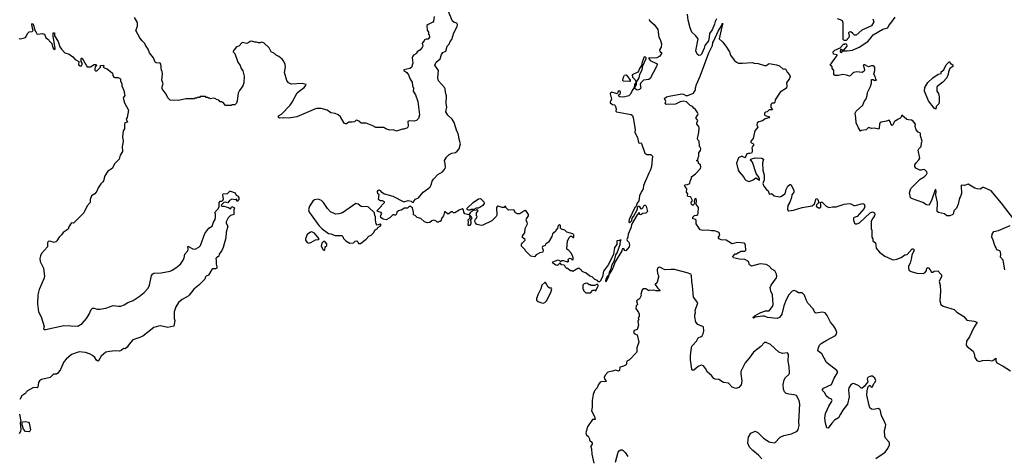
# Model space of a CAD drawing. Extents: x 2239831 to 2395310, y 665973 to 772585.
# Tile 81 of 144: x 2312407 to 2325754, y 708627 to 714542. Entities that reach past the tile are written whole.
import ezdxf

# ---------------------------------------------------------------- set-up
doc = ezdxf.new("R2010")
doc.units = 0

msp = doc.modelspace()

# ---------------------------------------------------------------- linework, layer by layer
at = {"layer": '0CON20XD'}
for points in [[(2318026, 714584), (2318016, 714524), (2318009, 714511), (2317945, 714479), (2317927, 714463), (2317931, 714401), (2317950, 714375), (2317950, 714345), (2317958, 714335), (2317960, 714305), (2317955, 714290), (2317942, 714278), (2317915, 714280), (2317895, 714270), (2317890, 714255), (2317864, 714226), (2317870, 714185), (2317862, 714165), (2317829, 714131), (2317794, 714106), (2317786, 714084), (2317747, 714063), (2317735, 714050), (2317728, 714025), (2317737, 713953), (2317717, 713895), (2317695, 713882), (2317613, 713865), (2317613, 713855), (2317655, 713826), (2317677, 713797), (2317700, 713735), (2317727, 713695), (2317730, 713645), (2317745, 713615), (2317742, 713572), (2317773, 713525), (2317804, 713436), (2317827, 713255), (2317815, 713203), (2317785, 713176), (2317755, 713169), (2317686, 713174), (2317668, 713165), (2317672, 713105), (2317668, 713085), (2317655, 713074), (2317615, 713061), (2317595, 713060), (2317515, 713030), (2317475, 713052), (2317425, 713047), (2317370, 713065), (2317345, 713082), (2317235, 713083), (2317196, 713106), (2317105, 713140), (2317035, 713142), (2317006, 713166), (2316975, 713180), (2316962, 713178), (2316945, 713160), (2316915, 713152), (2316868, 713152), (2316835, 713132), (2316825, 713132), (2316805, 713142), (2316756, 713226), (2316725, 713252), (2316685, 713272), (2316625, 713282), (2316575, 713318), (2316495, 713340), (2316435, 713340), (2316415, 713334), (2316165, 713226), (2316055, 713210), (2315985, 713213), (2315935, 713207), (2315915, 713218), (2315915, 713240), (2315956, 713264), (2316074, 713385), (2316099, 713425), (2316170, 713550), (2316195, 713576), (2316263, 713625), (2316282, 713645), (2316290, 713665), (2316238, 713678), (2316085, 713670), (2316050, 713685), (2316028, 713718), (2315997, 713827), (2316010, 713905), (2316006, 713936), (2315982, 713985), (2315966, 714006), (2315920, 714045), (2315885, 714060), (2315860, 714085), (2315815, 714108), (2315791, 714161), (2315715, 714230), (2315685, 714238), (2315665, 714228), (2315645, 714227), (2315615, 714240), (2315595, 714238), (2315555, 714252), (2315532, 714248), (2315515, 714232), (2315485, 714218), (2315425, 714233), (2315378, 714185), (2315348, 714175), (2315314, 714136), (2315302, 714115), (2315303, 714105), (2315322, 714085), (2315362, 713965), (2315395, 713922), (2315410, 713880), (2315430, 713850), (2315452, 713775), (2315446, 713685), (2315430, 713645), (2315385, 713582), (2315367, 713545), (2315356, 713444), (2315345, 713410), (2315325, 713390), (2315285, 713390), (2315275, 713380), (2315195, 713380), (2315165, 713420), (2315155, 713420), (2315145, 713430), (2315125, 713430), (2315105, 713450), (2315072, 713462), (2315065, 713470), (2315035, 713478), (2314995, 713472), (2314985, 713480), (2314965, 713480), (2314955, 713490), (2314935, 713490), (2314925, 713500), (2314855, 713500), (2314845, 713490), (2314815, 713490), (2314805, 713480), (2314782, 713478), (2314775, 713470), (2314665, 713470), (2314555, 713448), (2314445, 713452), (2314414, 713484), (2314394, 713534), (2314340, 713605), (2314338, 713635), (2314353, 713675), (2314334, 713725), (2314342, 713805), (2314337, 713845), (2314330, 713855), (2314322, 713942), (2314310, 713955), (2314255, 713960), (2314245, 713969), (2314221, 714025), (2314168, 714095), (2314150, 714145), (2314113, 714195), (2314105, 714220), (2314066, 714256), (2314035, 714296), (2313980, 714395), (2314004, 714455), (2314002, 714505), (2313965, 714570)], [(2318975, 712000), (2318945, 711998), (2318895, 712018), (2318884, 712016), (2318872, 711998), (2318876, 711895), (2318868, 711875), (2318805, 711818), (2318685, 711758), (2318665, 711753), (2318605, 711768), (2318585, 711790), (2318578, 711808), (2318580, 711835), (2318600, 711855), (2318602, 711868), (2318610, 711875), (2318600, 711885), (2318600, 711925), (2318620, 711955), (2318605, 711970), (2318595, 711960), (2318552, 711958), (2318538, 711942), (2318525, 711940), (2318512, 711928), (2318495, 711900), (2318441, 711911), (2318428, 711935), (2318422, 711965), (2318405, 711978), (2318366, 711964), (2318305, 711928), (2318288, 711928), (2318275, 711940), (2318255, 711940), (2318225, 711910), (2318205, 711912), (2318175, 711940), (2318165, 711940), (2318150, 711885), (2318123, 711847), (2318120, 711825), (2318105, 711810), (2318092, 711808), (2318085, 711800), (2318065, 711800), (2318046, 711816), (2318015, 711826), (2317992, 711818), (2317965, 711797), (2317935, 711790), (2317895, 711802), (2317845, 711848), (2317795, 711862), (2317768, 711888), (2317745, 711900), (2317747, 711933), (2317730, 711995), (2317705, 712010), (2317685, 712010), (2317665, 711990), (2317625, 711987), (2317576, 711964), (2317540, 711955), (2317520, 711935), (2317517, 711913), (2317507, 711893), (2317493, 711893), (2317485, 711900), (2317465, 711898), (2317425, 711860), (2317375, 711833), (2317335, 711840), (2317304, 711864), (2317298, 711885), (2317318, 711918), (2317305, 711930), (2317262, 711942), (2317250, 711955), (2317308, 712012), (2317310, 712025), (2317350, 712065), (2317350, 712075), (2317325, 712088), (2317295, 712088), (2317270, 712105), (2317280, 712175), (2317260, 712185), (2317258, 712215), (2317265, 712230), (2317275, 712237), (2317295, 712228), (2317309, 712209), (2317352, 712182), (2317465, 712153), (2317615, 712074), (2317675, 712092), (2317714, 712084), (2317725, 712070), (2317745, 712070), (2317750, 712085), (2317771, 712109), (2317813, 712127), (2317875, 712207), (2317939, 712251), (2317970, 712280), (2317987, 712305), (2318000, 712355), (2318015, 712383), (2318075, 712444), (2318137, 712483), (2318163, 712507), (2318176, 712525), (2318180, 712545), (2318174, 712595), (2318164, 712635), (2318191, 712679), (2318227, 712715), (2318265, 712732), (2318315, 712744), (2318335, 712759), (2318365, 712795), (2318382, 712862), (2318369, 712905), (2318352, 713002), (2318334, 713034), (2318298, 713148), (2318271, 713195), (2318209, 713249), (2318185, 713295), (2318197, 713357), (2318186, 713405), (2318193, 713513), (2318178, 713558), (2318174, 713605), (2318165, 713624), (2318085, 713715), (2318076, 713755), (2318083, 713853), (2318033, 713925), (2318053, 713967), (2318106, 714014), (2318125, 714073), (2318143, 714097), (2318185, 714115), (2318202, 714185), (2318227, 714213), (2318241, 714245), (2318267, 714275), (2318292, 714365), (2318338, 714452), (2318343, 714475), (2318331, 714495), (2318290, 714510), (2318274, 714524), (2318215, 714661)], [(2321615, 714055), (2321592, 714075), (2321572, 714122), (2321603, 714285), (2321568, 714328), (2321517, 714375), (2321495, 714430), (2321468, 714535), (2321459, 714615)], [(2325890, 711825), (2325715, 712055), (2325575, 712225), (2325475, 712269), (2325462, 712268), (2325425, 712246), (2325385, 712250), (2325355, 712260), (2325265, 712312), (2325216, 712294), (2325171, 712299), (2325167, 712287), (2325173, 712187), (2325162, 712148), (2325147, 712125), (2325128, 712042), (2325105, 711988), (2325071, 711955), (2325065, 711920), (2325055, 711902), (2325015, 711884), (2324975, 711886), (2324945, 711910), (2324861, 711931), (2324845, 711942), (2324847, 712065), (2324824, 712165), (2324830, 712225), (2324825, 712242), (2324815, 712238), (2324771, 712105), (2324735, 712028), (2324700, 712035), (2324650, 712065), (2324495, 712120), (2324483, 712133), (2324468, 712195), (2324488, 712255), (2324615, 712382), (2324668, 712415), (2324698, 712445), (2324708, 712465), (2324705, 712480), (2324675, 712510), (2324655, 712512), (2324626, 712504), (2324610, 712505), (2324555, 712532), (2324542, 712555), (2324540, 712575), (2324557, 712603), (2324596, 712644), (2324607, 712665), (2324588, 712775), (2324597, 712795), (2324626, 712825), (2324632, 712875), (2324642, 712895), (2324617, 712967), (2324618, 713005), (2324585, 713019), (2324560, 713050), (2324544, 713095), (2324548, 713125), (2324519, 713169), (2324495, 713182), (2324455, 713184), (2324432, 713192), (2324365, 713250), (2324356, 713224), (2324336, 713204), (2324314, 713196), (2324285, 713170), (2324275, 713170), (2324262, 713158), (2324248, 713122), (2324235, 713110), (2324215, 713130), (2324212, 713155), (2324195, 713180), (2324155, 713166), (2324085, 713156), (2324072, 713148), (2324062, 713128), (2324059, 713071), (2324052, 713058), (2323996, 713074), (2323955, 713066), (2323915, 713083), (2323882, 713048), (2323815, 713040), (2323805, 713030), (2323775, 713078), (2323744, 713145), (2323742, 713215), (2323731, 713275), (2323745, 713301), (2323838, 713385), (2323856, 713434), (2323881, 713469), (2323896, 713514), (2323900, 713555), (2323938, 713635), (2323952, 713685), (2323955, 713730), (2323975, 713732), (2323995, 713720), (2324020, 713725), (2324010, 713735), (2324002, 713772), (2323983, 713805), (2324000, 713855), (2323998, 713895), (2323989, 713909), (2323975, 713918), (2323955, 713918), (2323915, 713902), (2323865, 713932), (2323848, 713932), (2323842, 713925), (2323856, 713886), (2323860, 713855), (2323856, 713844), (2323825, 713828), (2323755, 713836), (2323715, 713827), (2323700, 713820), (2323665, 713780), (2323655, 713778), (2323615, 713792), (2323565, 713800), (2323505, 713787), (2323455, 713788), (2323444, 713804), (2323442, 713852), (2323422, 713885), (2323422, 713902), (2323392, 713925), (2323448, 714005), (2323490, 714055), (2323490, 714065), (2323440, 714075), (2323432, 714105), (2323455, 714130), (2323528, 714162), (2323575, 714210), (2323585, 714210), (2323595, 714220), (2323613, 714213), (2323619, 714185), (2323575, 714130), (2323555, 714130), (2323545, 714140), (2323532, 714138), (2323528, 714108), (2323532, 714102), (2323545, 714100), (2323565, 714120), (2323625, 714120), (2323695, 714130), (2323788, 714172), (2323902, 714248), (2323937, 714283), (2323975, 714338), (2324105, 714414), (2324175, 714434), (2324188, 714465), (2324217, 714493), (2324276, 714575)], [(2312399, 714289), (2312425, 714282), (2312485, 714303), (2312497, 714315), (2312513, 714357), (2312535, 714380), (2312577, 714383), (2312590, 714395), (2312576, 714445), (2312574, 714485), (2312585, 714492), (2312600, 714455), (2312612, 714395), (2312628, 714378), (2312641, 714351), (2312655, 714347), (2312715, 714356), (2312742, 714345), (2312763, 714295), (2312796, 714276), (2312808, 714255), (2312841, 714221), (2312855, 714160), (2312875, 714140), (2312888, 714142), (2312890, 714155), (2312860, 714315), (2312860, 714365), (2312880, 714365), (2312880, 714325), (2312929, 714245), (2312952, 714175), (2312973, 714143), (2313020, 714095), (2313077, 714077), (2313129, 714039), (2313160, 714005), (2313208, 713978), (2313203, 713933), (2313225, 713918), (2313245, 713918), (2313256, 713934), (2313253, 713955), (2313240, 713975), (2313240, 714015), (2313245, 714020), (2313255, 714020), (2313324, 713904), (2313366, 713904), (2313415, 713937), (2313442, 713935), (2313450, 713925), (2313432, 713905), (2313428, 713875), (2313428, 713858), (2313438, 713848), (2313455, 713850), (2313508, 713902), (2313500, 713915), (2313505, 713920), (2313545, 713928), (2313548, 713915), (2313540, 713905), (2313551, 713891), (2313595, 713878), (2313666, 713816), (2313672, 713785), (2313685, 713762), (2313695, 713758), (2313742, 713758), (2313775, 713740), (2313773, 713713), (2313791, 713675), (2313793, 713645), (2313820, 713585), (2313830, 713535), (2313832, 713515), (2313812, 713485), (2313814, 713464), (2313828, 713415), (2313880, 713315), (2313862, 713218), (2313850, 713195), (2313870, 713155), (2313834, 713146), (2313826, 713124), (2313826, 713065), (2313810, 713035), (2313803, 712955), (2313810, 712895), (2313806, 712864), (2313797, 712825), (2313799, 712755), (2313771, 712705), (2313756, 712655), (2313699, 712595), (2313662, 712525), (2313602, 712488), (2313562, 712425), (2313545, 712360), (2313535, 712344), (2313505, 712320), (2313473, 712265), (2313455, 712219), (2313425, 712182), (2313381, 712155), (2313364, 712105), (2313362, 712065), (2313326, 712024), (2313299, 711975), (2313279, 711925), (2313136, 711784), (2313115, 711789), (2313105, 711784), (2313074, 711735), (2313066, 711704), (2312995, 711658), (2312975, 711626), (2312944, 711596), (2312912, 711548), (2312895, 711532), (2312875, 711526), (2312815, 711541), (2312795, 711539), (2312785, 711520), (2312783, 711465), (2312704, 711376), (2312689, 711345), (2312680, 711305), (2312686, 711266), (2312729, 711175), (2312743, 711065), (2312735, 711030), (2312673, 710885), (2312653, 710815), (2312648, 710695), (2312663, 710585), (2312698, 710515), (2312738, 710385), (2312730, 710355), (2312740, 710345), (2312756, 710344), (2313005, 710401), (2313195, 710392), (2313256, 710425), (2313312, 710495), (2313350, 710555), (2313374, 710615), (2313395, 710633), (2313414, 710636), (2313462, 710622), (2313495, 710621), (2313574, 710636), (2313675, 710671), (2313745, 710661), (2313777, 710663), (2313825, 710679), (2313875, 710712), (2313945, 710740), (2314025, 710791), (2314095, 710846), (2314148, 710905), (2314166, 710945), (2314193, 711075), (2314211, 711099), (2314225, 711107), (2314325, 711112), (2314445, 711137), (2314475, 711147), (2314525, 711179), (2314585, 711232), (2314622, 711285), (2314636, 711314), (2314647, 711365), (2314688, 711412), (2314692, 711435), (2314693, 711445), (2314682, 711465), (2314685, 711476), (2314755, 711437), (2314785, 711432), (2314835, 711462), (2314857, 711485), (2314918, 711645), (2314972, 711718), (2315015, 711747), (2315035, 711800), (2315058, 711835), (2315062, 711865), (2315060, 711915), (2315053, 711925), (2315061, 711945), (2315094, 711976), (2315111, 712005), (2315110, 712065), (2315125, 712082), (2315145, 712082), (2315159, 712091), (2315172, 712115), (2315160, 712165), (2315165, 712182), (2315222, 712188), (2315255, 712220), (2315265, 712220), (2315330, 712195), (2315340, 712165), (2315360, 712155), (2315378, 712135), (2315380, 712105), (2315355, 712080), (2315345, 712110), (2315328, 712102), (2315285, 712110), (2315252, 712095), (2315227, 712063), (2315195, 712070), (2315175, 712068), (2315142, 712035), (2315140, 712025), (2315148, 712018), (2315176, 712016), (2315238, 711998), (2315265, 711982), (2315285, 712010), (2315318, 711995), (2315308, 711965), (2315310, 711905), (2315265, 711890), (2315231, 711859), (2315206, 711805), (2315207, 711787), (2315230, 711745), (2315204, 711666), (2315200, 711585), (2315166, 711455), (2315148, 711415), (2315113, 711365), (2315105, 711338), (2315075, 711318), (2315068, 711305), (2315072, 711285), (2315069, 711235), (2315080, 711195), (2315078, 711175), (2315063, 711167), (2315025, 711167), (2315011, 711159), (2314965, 711080), (2314935, 711070), (2314925, 711060), (2314918, 711025), (2314835, 710946), (2314768, 710892), (2314705, 710809), (2314690, 710795), (2314608, 710752), (2314561, 710709), (2314525, 710654), (2314503, 710585), (2314500, 710495), (2314511, 710465), (2314498, 710392), (2314415, 710374), (2314315, 710394), (2314288, 710392), (2314225, 710371), (2314075, 710255), (2314035, 710235), (2313943, 710205), (2313892, 710145), (2313866, 710104), (2313835, 710082), (2313815, 710088), (2313781, 710059), (2313759, 710051), (2313706, 710056), (2313625, 710048), (2313574, 710036), (2313513, 709985), (2313475, 709922), (2313465, 709918), (2313448, 709928), (2313424, 709964), (2313392, 709992), (2313362, 710012), (2313300, 710035), (2313215, 710041), (2313111, 710005), (2313038, 709945), (2313004, 709905), (2312959, 709805), (2312926, 709754), (2312905, 709740), (2312868, 709742), (2312855, 709730), (2312820, 709695), (2312705, 709667), (2312675, 709650), (2312660, 709625), (2312655, 709562), (2312645, 709557), (2312595, 709558), (2312514, 709516), (2312475, 709472), (2312438, 709445), (2312407, 709395)], [(2320937, 714545), (2320951, 714525), (2321009, 714475), (2321055, 714410), (2321069, 714305), (2321087, 714275), (2321107, 714215), (2321102, 714168), (2321080, 714135), (2321085, 714110), (2321105, 714098), (2321106, 714086), (2321083, 714047), (2321045, 714024), (2321015, 714019), (2320933, 714025), (2320933, 714015), (2320955, 713990), (2321040, 713950), (2321048, 713935), (2321045, 713917), (2320952, 713745), (2320935, 713733), (2320865, 713721), (2320826, 713685), (2320820, 713665), (2320827, 713615), (2320808, 713595), (2320775, 713589), (2320750, 713605), (2320746, 713624), (2320768, 713665), (2320770, 713695), (2320804, 713755), (2320811, 713799), (2320846, 713866), (2320856, 713915), (2320899, 714015), (2320900, 714025), (2320889, 714035), (2320871, 714039), (2320843, 713967), (2320838, 713922), (2320810, 713880), (2320796, 713844), (2320785, 713832), (2320710, 713795), (2320713, 713765), (2320749, 713729), (2320763, 713695), (2320740, 713665), (2320738, 713622), (2320708, 713585), (2320688, 713532), (2320665, 713510), (2320594, 713494), (2320540, 713495), (2320529, 713505), (2320523, 713525), (2320546, 713535), (2320553, 713555), (2320549, 713569), (2320535, 713580), (2320521, 713569), (2320505, 713539), (2320435, 713560), (2320417, 713553), (2320412, 713538), (2320431, 713465), (2320411, 713425), (2320412, 713415), (2320442, 713395), (2320469, 713389), (2320478, 713378), (2320493, 713333), (2320490, 713305), (2320497, 713295), (2320695, 713258), (2320712, 713245), (2320722, 713212), (2320750, 713055), (2320744, 713015), (2320782, 712945), (2320795, 712880), (2320805, 712870), (2320825, 712872), (2320838, 712865), (2320883, 712733), (2320908, 712718), (2320964, 712714), (2320986, 712695), (2320971, 712555), (2320960, 712510), (2320935, 712465), (2320862, 712295), (2320858, 712252), (2320834, 712215), (2320808, 712155), (2320800, 712090), (2320775, 712058), (2320762, 712018), (2320745, 711996), (2320669, 711835), (2320663, 711803), (2320675, 711792), (2320706, 711824), (2320710, 711855), (2320727, 711875), (2320780, 711975), (2320782, 712005), (2320795, 712018), (2320808, 712018), (2320808, 712005), (2320825, 711978), (2320845, 711983), (2320856, 711994), (2320871, 712029), (2320885, 712030), (2320898, 712015), (2320917, 711943), (2320895, 711920), (2320854, 711916), (2320825, 711900), (2320812, 711902), (2320805, 711930), (2320775, 711900), (2320702, 711768), (2320695, 711730), (2320654, 711636), (2320649, 711595), (2320637, 711565), (2320641, 711551), (2320665, 711530), (2320673, 711493), (2320670, 711465), (2320625, 711412), (2320610, 711415), (2320595, 711440), (2320575, 711438), (2320568, 711412), (2320479, 711261), (2320443, 711165), (2320419, 711131), (2320405, 711100), (2320400, 711100), (2320400, 711125), (2320428, 711182), (2320434, 711216), (2320468, 711282), (2320486, 711355), (2320506, 711384), (2320546, 711495), (2320550, 711545), (2320560, 711555), (2320545, 711560), (2320538, 711552), (2320502, 711548), (2320500, 711495), (2320468, 711455), (2320456, 711364), (2320389, 711225), (2320320, 711135), (2320305, 711060), (2320275, 711000), (2320265, 710990), (2320255, 710990), (2320238, 711008), (2320202, 711022), (2320168, 711058), (2320135, 711070), (2320088, 711108), (2320032, 711132), (2320028, 711148), (2320012, 711152), (2319995, 711170), (2319975, 711170), (2319905, 711130), (2319898, 711138), (2319875, 711142), (2319835, 711170), (2319825, 711170), (2319800, 711195), (2319798, 711208), (2319788, 711218), (2319752, 711222), (2319735, 711250), (2319695, 711212), (2319675, 711218), (2319645, 711240), (2319632, 711242), (2319630, 711255), (2319635, 711260), (2319705, 711287), (2319725, 711282), (2319735, 711270), (2319745, 711270), (2319755, 711280), (2319775, 711280), (2319835, 711260), (2319850, 711275), (2319842, 711282), (2319840, 711295), (2319858, 711312), (2319877, 711307), (2319895, 711290), (2319908, 711292), (2319910, 711315), (2319902, 711345), (2319887, 711375), (2319850, 711415), (2319822, 711435), (2319832, 711545), (2319860, 711595), (2319872, 711608), (2319885, 711610), (2319905, 711590), (2319918, 711592), (2319918, 711628), (2319905, 711640), (2319823, 711663), (2319795, 711690), (2319750, 711705), (2319738, 711718), (2319738, 711755), (2319725, 711768), (2319704, 711745), (2319699, 711711), (2319680, 711695), (2319670, 711675), (2319630, 711640), (2319620, 711605), (2319573, 711527), (2319535, 711500), (2319528, 711482), (2319495, 711470), (2319488, 711455), (2319502, 711422), (2319500, 711395), (2319458, 711382), (2319410, 711355), (2319385, 711330), (2319335, 711340), (2319265, 711410), (2319260, 711425), (2319210, 711475), (2319208, 711485), (2319208, 711502), (2319221, 711519), (2319260, 711555), (2319260, 711565), (2319223, 711593), (2319223, 711613), (2319255, 711655), (2319261, 711715), (2319289, 711775), (2319288, 711795), (2319273, 711827), (2319278, 711845), (2319306, 711885), (2319304, 711905), (2319275, 711942), (2319255, 711957), (2319186, 711914), (2319155, 711911), (2319127, 711925), (2319105, 711968), (2319035, 711962), (2319000, 711995), (2318995, 712010), (2318985, 712010), (2318975, 712000)], [(2321569, 713619), (2321580, 713665), (2321631, 713779), (2321749, 714095), (2321798, 714192), (2321802, 714235), (2321818, 714255), (2321875, 714385), (2321921, 714459), (2321935, 714496), (2321936, 714476), (2321923, 714447), (2321887, 714285), (2321935, 714243), (2321978, 714185), (2322027, 714105), (2322043, 714063), (2322093, 713993), (2322125, 713967), (2322150, 713955), (2322207, 713953), (2322335, 713962), (2322365, 713952), (2322415, 713950), (2322505, 713920), (2322525, 713922), (2322565, 713947), (2322665, 713933), (2322705, 713916), (2322755, 713870), (2322775, 713878), (2322788, 713875), (2322812, 713832), (2322844, 713794), (2322851, 713771), (2322843, 713745), (2322802, 713685), (2322808, 713645), (2322802, 713615), (2322715, 713561), (2322648, 713455), (2322645, 713420), (2322635, 713410), (2322605, 713410), (2322590, 713395), (2322590, 713355), (2322610, 713325), (2322605, 713320), (2322565, 713320), (2322540, 713295), (2322515, 713288), (2322503, 713275), (2322503, 713255), (2322514, 713244), (2322570, 713225), (2322560, 713215), (2322513, 713197), (2322475, 713174), (2322425, 713159), (2322403, 713145), (2322399, 713119), (2322412, 713085), (2322374, 713036), (2322350, 712935), (2322317, 712895), (2322320, 712880), (2322346, 712866), (2322352, 712855), (2322352, 712835), (2322340, 712825), (2322330, 712805), (2322338, 712785), (2322337, 712753), (2322325, 712732), (2322305, 712728), (2322281, 712731), (2322263, 712725), (2322247, 712683), (2322235, 712670), (2322205, 712690), (2322185, 712690), (2322151, 712669), (2322122, 712598), (2322146, 712505), (2322161, 712481), (2322220, 712415), (2322235, 712384), (2322255, 712366), (2322295, 712350), (2322348, 712372), (2322385, 712402), (2322435, 712370), (2322436, 712385), (2322425, 712408), (2322388, 712458), (2322340, 712610), (2322312, 712645), (2322320, 712655), (2322375, 712670), (2322466, 712666), (2322488, 712655), (2322476, 712605), (2322480, 712505), (2322500, 712435), (2322498, 712372), (2322481, 712325), (2322495, 712289), (2322525, 712248), (2322552, 712222), (2322568, 712185), (2322575, 712180), (2322597, 712187), (2322636, 712156), (2322705, 712143), (2322725, 712148), (2322773, 712177), (2322783, 712185), (2322798, 712242), (2322819, 712285), (2322845, 712310), (2322859, 712309), (2322902, 712235), (2322901, 712205), (2322875, 712170), (2322869, 712135), (2322848, 712072), (2322821, 712025), (2322816, 711975), (2322821, 711961), (2322833, 711953), (2322895, 711961), (2323015, 711996), (2323148, 712022), (2323181, 712049), (2323205, 712118), (2323215, 712117), (2323227, 712105), (2323240, 712065), (2323207, 712035), (2323203, 712015), (2323234, 711994), (2323255, 711992), (2323265, 712000), (2323268, 712028), (2323260, 712065), (2323275, 712072), (2323285, 712072), (2323338, 712018), (2323375, 712000), (2323425, 712007), (2323475, 712006), (2323585, 712042), (2323655, 712050), (2323675, 712048), (2323714, 712024), (2323733, 712023), (2323835, 712052), (2323855, 712043), (2323864, 712015), (2323856, 711984), (2323760, 711875), (2323717, 711863), (2323710, 711855), (2323708, 711825), (2323724, 711784), (2323735, 711776), (2323756, 711776), (2323790, 711790), (2323935, 711926), (2323965, 711940), (2323992, 711925), (2324000, 711895), (2323990, 711885), (2323990, 711875), (2323970, 711855), (2323950, 711815), (2323950, 711705), (2323960, 711695), (2323960, 711595), (2323970, 711575), (2323970, 711545), (2324008, 711518), (2324018, 711448), (2324033, 711423), (2324063, 711393), (2324135, 711339), (2324235, 711292), (2324255, 711289), (2324295, 711297), (2324355, 711322), (2324405, 711358), (2324435, 711362), (2324505, 711440), (2324525, 711440), (2324532, 711415), (2324502, 711355), (2324497, 711315), (2324476, 711245), (2324457, 711205), (2324453, 711175), (2324462, 711145), (2324489, 711129), (2324569, 711109), (2324655, 711104), (2324683, 711116), (2324699, 711145), (2324705, 711176), (2324723, 711183), (2324747, 711155), (2324765, 711120), (2324785, 711120), (2324805, 711137), (2324852, 711142), (2324895, 711097), (2324902, 711085), (2324902, 711065), (2324870, 710995), (2324884, 710945), (2324889, 710865), (2324880, 710735), (2324895, 710685), (2324925, 710662), (2325072, 710615), (2325109, 710579), (2325205, 710520), (2325245, 710471), (2325345, 710459), (2325380, 710445), (2325380, 710435), (2325336, 710365), (2325281, 710245), (2325243, 710185), (2325235, 710133), (2325250, 710115), (2325332, 710052), (2325347, 710017), (2325355, 709965), (2325379, 709925), (2325415, 709912), (2325456, 709924), (2325545, 709929), (2325585, 709919), (2325600, 709925), (2325638, 709958), (2325639, 709915), (2325651, 709895), (2325740, 709850), (2325838, 709785)], [(2321853, 714555), (2321833, 714517), (2321825, 714481), (2321793, 714405), (2321757, 714355), (2321755, 714305), (2321744, 714255), (2321696, 714194), (2321687, 714155), (2321648, 714075), (2321635, 714061), (2321615, 714055)], [(2323972, 714555), (2323987, 714515), (2323955, 714461), (2323821, 714399), (2323745, 714331), (2323725, 714334), (2323701, 714355), (2323675, 714377), (2323650, 714375), (2323642, 714365), (2323652, 714325), (2323645, 714300), (2323608, 714262), (2323582, 714262), (2323570, 714275), (2323570, 714495), (2323560, 714525), (2323535, 714541), (2323492, 714555)], [(2324825, 713328), (2324805, 713342), (2324728, 713445), (2324673, 713575), (2324675, 713622), (2324717, 713693), (2324785, 713756), (2324855, 713806), (2324898, 713815), (2324900, 713835), (2324935, 713861), (2324967, 713933), (2325005, 713970), (2325015, 713970), (2325022, 713952), (2325055, 713930), (2325055, 713910), (2325015, 713880), (2324995, 713835), (2324992, 713805), (2324974, 713755), (2324922, 713698), (2324842, 713635), (2324839, 713625), (2324840, 713575), (2324862, 713542), (2324872, 713495), (2324872, 713435), (2324865, 713404), (2324831, 713365), (2324825, 713328)], [(2320675, 713703), (2320588, 713708), (2320584, 713724), (2320592, 713765), (2320605, 713791), (2320626, 713796), (2320650, 713770), (2320681, 713725), (2320682, 713708), (2320675, 713703)], [(2324013, 708597), (2324139, 708685), (2324176, 708735), (2324196, 708785), (2324198, 708805), (2324191, 708821), (2324145, 708873), (2324135, 708900), (2324130, 708975), (2324142, 709025), (2324148, 709055), (2324118, 709125), (2324089, 709175), (2324074, 709245), (2324065, 709262), (2324045, 709275), (2323985, 709261), (2323954, 709265), (2323929, 709285), (2323920, 709315), (2323890, 709455), (2323893, 709515), (2323903, 709557), (2323914, 709576), (2323935, 709590), (2323950, 709565), (2323965, 709568), (2323986, 709614), (2324005, 709633), (2324012, 709655), (2324000, 709685), (2323965, 709711), (2323945, 709711), (2323905, 709693), (2323896, 709675), (2323902, 709635), (2323853, 709575), (2323825, 709550), (2323815, 709550), (2323781, 709581), (2323715, 709614), (2323695, 709611), (2323672, 709595), (2323644, 709555), (2323641, 709525), (2323652, 709432), (2323627, 709335), (2323567, 709253), (2323535, 709196), (2323505, 709149), (2323454, 709115), (2323414, 709076), (2323365, 709008), (2323348, 709015), (2323328, 709075), (2323320, 709145), (2323332, 709205), (2323375, 709307), (2323413, 709365), (2323420, 709385), (2323411, 709401), (2323375, 709417), (2323339, 709445), (2323320, 709485), (2323287, 709525), (2323305, 709549), (2323411, 709599), (2323446, 709685), (2323496, 709765), (2323485, 709788), (2323345, 709900), (2323278, 710015), (2323228, 710055), (2323230, 710085), (2323248, 710132), (2323273, 710155), (2323339, 710195), (2323465, 710265), (2323478, 710285), (2323482, 710305), (2323470, 710345), (2323445, 710389), (2323399, 710445), (2323353, 710535), (2323325, 710569), (2323285, 710582), (2323205, 710568), (2323186, 710576), (2323165, 710625), (2323091, 710701), (2323068, 710745), (2323045, 710812), (2323015, 710842), (2322965, 710840), (2322926, 710866), (2322905, 710872), (2322876, 710865), (2322833, 710817), (2322797, 710745), (2322765, 710665), (2322740, 710555), (2322705, 710509), (2322675, 710494), (2322544, 710506), (2322505, 710524), (2322475, 710527), (2322377, 710513), (2322355, 710500), (2322350, 710505), (2322353, 710515), (2322378, 710535), (2322455, 710577), (2322515, 710597), (2322565, 710599), (2322613, 710655), (2322620, 710685), (2322611, 710815), (2322589, 710865), (2322581, 710915), (2322592, 710945), (2322666, 711044), (2322672, 711065), (2322666, 711095), (2322642, 711142), (2322602, 711162), (2322567, 711205), (2322525, 711227), (2322445, 711233), (2322325, 711201), (2322301, 711221), (2322284, 711265), (2322235, 711294), (2322165, 711299), (2322085, 711318), (2322072, 711335), (2322105, 711370), (2322125, 711370), (2322145, 711390), (2322155, 711390), (2322183, 711407), (2322235, 711407), (2322248, 711422), (2322244, 711485), (2322235, 711510), (2322226, 711516), (2322135, 711526), (2322065, 711508), (2322055, 711510), (2321985, 711556), (2321915, 711562), (2321890, 711575), (2321880, 711585), (2321880, 711595), (2321898, 711625), (2321890, 711655), (2321875, 711666), (2321825, 711680), (2321785, 711680), (2321735, 711692), (2321666, 711686), (2321630, 711695), (2321576, 711775), (2321577, 711827), (2321567, 711837), (2321530, 711845), (2321532, 711868), (2321555, 711890), (2321585, 711892), (2321598, 711902), (2321606, 711926), (2321609, 711999), (2321578, 712045), (2321582, 712095), (2321575, 712120), (2321553, 712105), (2321548, 712075), (2321552, 712055), (2321545, 712040), (2321535, 712030), (2321525, 712030), (2321515, 712040), (2321508, 712065), (2321528, 712095), (2321506, 712136), (2321495, 712144), (2321465, 712148), (2321458, 712155), (2321462, 712185), (2321447, 712207), (2321449, 712249), (2321421, 712285), (2321420, 712295), (2321428, 712305), (2321460, 712310), (2321490, 712325), (2321494, 712355), (2321512, 712395), (2321512, 712415), (2321569, 712455), (2321635, 712527), (2321640, 712545), (2321636, 712575), (2321610, 712595), (2321610, 712615), (2321602, 712622), (2321580, 712635), (2321600, 712645), (2321602, 712675), (2321612, 712695), (2321613, 712737), (2321635, 712770), (2321638, 712795), (2321635, 712810), (2321623, 712825), (2321616, 712895), (2321600, 712915), (2321593, 712935), (2321613, 713015), (2321617, 713075), (2321611, 713095), (2321584, 713125), (2321584, 713145), (2321600, 713175), (2321572, 713215), (2321600, 713255), (2321602, 713265), (2321594, 713284), (2321568, 713325), (2321544, 713344), (2321528, 713368), (2321495, 713382), (2321448, 713428), (2321405, 713438), (2321361, 713429), (2321295, 713399), (2321170, 713395), (2321157, 713405), (2321167, 713435), (2321146, 713475), (2321174, 713495), (2321209, 713505), (2321384, 713536), (2321405, 713533), (2321435, 713514), (2321466, 713514), (2321542, 713545), (2321566, 713594), (2321569, 713619)], [(2317025, 711510), (2317105, 711569), (2317142, 711608), (2317172, 711625), (2317202, 711655), (2317224, 711696), (2317255, 711710), (2317262, 711728), (2317292, 711745), (2317308, 711765), (2317295, 711772), (2317255, 711760), (2317240, 711775), (2317230, 711825), (2317230, 711875), (2317223, 711883), (2317217, 711927), (2317135, 712002), (2317115, 712012), (2317052, 712005), (2317035, 712012), (2316994, 712045), (2316965, 712054), (2316785, 711928), (2316735, 711912), (2316688, 711908), (2316621, 711941), (2316578, 711985), (2316525, 712068), (2316498, 712095), (2316455, 712110), (2316405, 712103), (2316383, 712085), (2316335, 712018), (2316322, 711965), (2316333, 711933), (2316357, 711897), (2316463, 711753), (2316508, 711708), (2316595, 711647), (2316625, 711642), (2316685, 711620), (2316775, 711620), (2316787, 711607), (2316795, 711580), (2316830, 711545), (2316883, 711513), (2316932, 711518), (2316955, 711540), (2316975, 711548), (2316990, 711535), (2317000, 711510), (2317025, 711510)], [(2318515, 711960), (2318485, 711960), (2318473, 711973), (2318475, 711990), (2318552, 712065), (2318628, 712115), (2318655, 712119), (2318697, 712075), (2318705, 712050), (2318687, 712023), (2318645, 712000), (2318635, 712000), (2318625, 711990), (2318593, 711987), (2318565, 711970), (2318525, 711970), (2318515, 711960)], [(2318515, 711760), (2318528, 711775), (2318528, 711805), (2318520, 711825), (2318540, 711855), (2318532, 711862), (2318528, 711878), (2318515, 711890), (2318505, 711890), (2318510, 711855), (2318480, 711825), (2318488, 711805), (2318480, 711765), (2318485, 711760), (2318515, 711760)], [(2316325, 711517), (2316355, 711523), (2316415, 711562), (2316455, 711563), (2316468, 711575), (2316405, 711652), (2316365, 711669), (2316348, 711665), (2316305, 711633), (2316280, 711575), (2316282, 711555), (2316302, 711522), (2316325, 711517)], [(2325760, 711155), (2325736, 711286), (2325703, 711325), (2325708, 711365), (2325702, 711395), (2325691, 711411), (2325654, 711425), (2325641, 711461), (2325624, 711485), (2325604, 711554), (2325584, 711595), (2325588, 711635), (2325610, 711675), (2325675, 711688), (2325835, 711753)], [(2316535, 711418), (2316545, 711420), (2316550, 711465), (2316570, 711485), (2316570, 711505), (2316545, 711538), (2316527, 711537), (2316504, 711516), (2316496, 711476), (2316515, 711432), (2316535, 711418)], [(2322466, 708595), (2322424, 708645), (2322344, 708704), (2322300, 708750), (2322279, 708805), (2322280, 708850), (2322287, 708885), (2322320, 708940), (2322377, 708967), (2322412, 708952), (2322490, 708875), (2322565, 708824), (2322585, 708817), (2322645, 708812), (2322715, 708886), (2322765, 708909), (2322868, 708932), (2322945, 708968), (2322961, 708989), (2322973, 709045), (2322968, 709095), (2322982, 709335), (2322973, 709384), (2322935, 709453), (2322905, 709462), (2322835, 709467), (2322798, 709478), (2322772, 709502), (2322759, 709535), (2322758, 709598), (2322768, 709662), (2322787, 709693), (2322833, 709735), (2322840, 709755), (2322836, 709844), (2322824, 709914), (2322828, 710005), (2322815, 710030), (2322745, 710022), (2322696, 710036), (2322584, 710144), (2322525, 710171), (2322505, 710168), (2322454, 710116), (2322353, 710037), (2322294, 709955), (2322239, 709895), (2322184, 709776), (2322181, 709745), (2322196, 709645), (2322188, 709595), (2322155, 709558), (2322115, 709544), (2322065, 709565), (2322015, 709616), (2321946, 709626), (2321885, 709669), (2321835, 709674), (2321815, 709682), (2321785, 709722), (2321732, 709765), (2321705, 709818), (2321675, 709851), (2321645, 709862), (2321604, 709846), (2321545, 709796), (2321532, 709792), (2321520, 709810), (2321499, 709935), (2321498, 709995), (2321512, 710098), (2321520, 710120), (2321582, 710188), (2321606, 710234), (2321645, 710249), (2321659, 710261), (2321672, 710285), (2321682, 710325), (2321675, 710380), (2321599, 710415), (2321572, 710445), (2321560, 710515), (2321560, 710545), (2321570, 710575), (2321563, 710603), (2321600, 710705), (2321542, 710785), (2321529, 710935), (2321517, 710995), (2321514, 711075), (2321503, 711095), (2321455, 711113), (2321285, 711159), (2321232, 711158), (2321155, 711154), (2321132, 711162), (2321095, 711187), (2321075, 711189), (2321058, 711182), (2321048, 711155), (2321051, 711105), (2321068, 711075), (2321068, 711052), (2321050, 710985), (2321035, 710970), (2321020, 710965), (2321020, 710955), (2321051, 710911), (2321090, 710875), (2321085, 710870), (2321035, 710870), (2321005, 710878), (2320985, 710872), (2320945, 710880), (2320935, 710870), (2320896, 710896), (2320862, 710898), (2320845, 710882), (2320828, 710825), (2320830, 710805), (2320808, 710762), (2320768, 710735), (2320780, 710685), (2320762, 710665), (2320758, 710628), (2320797, 710577), (2320802, 710555), (2320802, 710525), (2320792, 710495), (2320798, 710485), (2320788, 710455), (2320794, 710405), (2320776, 710344), (2320735, 710332), (2320726, 710305), (2320740, 710285), (2320777, 710275), (2320800, 710175), (2320772, 710095), (2320773, 710045), (2320767, 710033), (2320674, 709936), (2320638, 709915), (2320628, 709865), (2320590, 709850), (2320542, 709835), (2320538, 709792), (2320525, 709782), (2320485, 709794), (2320445, 709779), (2320381, 709769), (2320343, 709727), (2320329, 709695), (2320333, 709675), (2320353, 709655), (2320355, 709640), (2320292, 709638), (2320275, 709630), (2320252, 709598), (2320236, 709554), (2320197, 709513), (2320181, 709465), (2320169, 709385), (2320169, 709295), (2320158, 709245), (2320200, 709165), (2320210, 709125), (2320172, 709125), (2320106, 709025), (2320080, 708945), (2320090, 708915), (2320115, 708898), (2320123, 708883), (2320132, 708865), (2320130, 708845), (2320168, 708815), (2320167, 708793), (2320150, 708765), (2320150, 708755), (2320159, 708729), (2320163, 708655), (2320188, 708535)], [(2320355, 710992), (2320393, 711065), (2320400, 711100), (2320395, 711100), (2320393, 711087), (2320375, 711068), (2320354, 711025), (2320348, 711005), (2320355, 710992)], [(2319505, 710703), (2319525, 710712), (2319547, 710735), (2319607, 710845), (2319622, 710895), (2319617, 710907), (2319595, 710906), (2319570, 710920), (2319535, 710980), (2319525, 710980), (2319487, 710945), (2319472, 710898), (2319434, 710825), (2319412, 710765), (2319414, 710744), (2319434, 710724), (2319465, 710710), (2319505, 710703)], [(2320145, 710840), (2320175, 710880), (2320205, 710880), (2320215, 710870), (2320248, 710935), (2320248, 710948), (2320235, 710960), (2320205, 710940), (2320155, 710940), (2320145, 710950), (2320125, 710950), (2320105, 710970), (2320085, 710972), (2320060, 710965), (2320040, 710945), (2320040, 710895), (2320050, 710885), (2320050, 710875), (2320083, 710843), (2320145, 710840)], [(2312406, 709196), (2312422, 709105), (2312413, 709075), (2312424, 708995), (2312417, 708963), (2312400, 708930)], [(2312535, 708958), (2312484, 708964), (2312457, 708995), (2312442, 709055), (2312440, 709085), (2312447, 709093), (2312485, 709099), (2312525, 709088), (2312535, 709078), (2312552, 708985), (2312545, 708966), (2312535, 708958)], [(2320482, 708548), (2320521, 708685), (2320535, 708702), (2320555, 708713), (2320575, 708713), (2320588, 708705), (2320615, 708678), (2320650, 708625)]]:
    msp.add_lwpolyline(points, dxfattribs=at)

doc.saveas('drawing.dxf')
